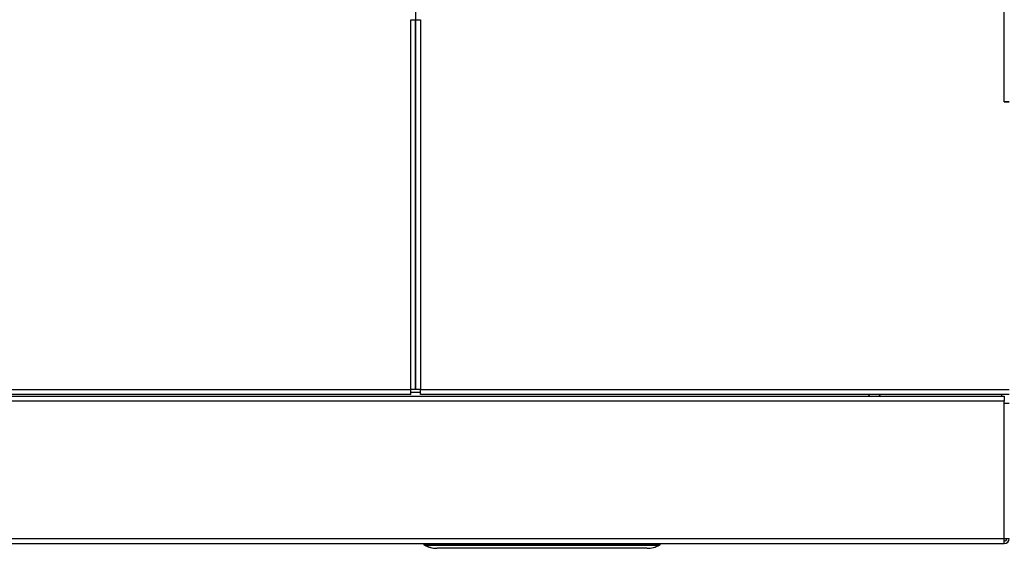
# Model space of a CAD drawing. Header units: millimetres. Extents: x 648 to 8064, y -571 to 3420.
# Tile 61 of 82: x 3786 to 4194, y 1964 to 2184. Entities that reach past the tile are written whole.
import ezdxf

# ---------------------------------------------------------------- set-up
doc = ezdxf.new("R2010")
doc.units = ezdxf.units.MM
doc.header["$MEASUREMENT"] = 0

# ---------------------------------------------------------------- blocks, each defined once
blk = doc.blocks.new('Boven')
for p, q in [((1471.43, 596.64), (1471.43, 246.64)), ((1715.43, 251.64), (1715.43, 591.64)), ((1469.43, 132.39), (1469.43, 285.66)), ((1469.43, 285.66), (1471.43, 285.66)), ((1471.43, 285.66), (1473.43, 285.66)), ((1471.43, 132.39), (1471.43, 285.66)), ((1471.43, 285.66), (1471.43, 132.39)), ((1473.43, 285.66), (1473.43, 132.39)), ((1715.43, 251.64), (1717.43, 251.64)), ((1715.43, 251.64), (1715.43, 251.64)), ((1717.43, 251.64), (1715.43, 251.64)), ((654.93, 132.39), (1469.43, 132.39)), ((1469.43, 130.39), (1469.43, 132.39)), ((1471.43, 132.39), (1469.43, 132.39)), ((1473.43, 131.14), (1469.43, 131.14)), ((1473.43, 132.39), (1471.43, 132.39)), ((1473.43, 132.39), (1717.43, 132.39)), ((1473.43, 130.39), (1473.43, 132.39)), ((593.43, 129.64), (1715.43, 129.64)), ((1715.43, 127.64), (593.43, 127.64)), ((1469.43, 130.39), (654.93, 130.39)), ((1717.43, 130.39), (1473.43, 130.39)), ((1659.73, 129.64), (1658.98, 130.39)), ((1663.38, 130.39), (1664.13, 129.64)), ((1714.43, 129.64), (1714.43, 130.39)), ((1715.43, 129.64), (1715.43, 127.64)), ((1715.43, 126.64), (1715.43, 127.64)), ((1715.43, 70.64), (1715.43, 126.64)), ((1717.43, 126.64), (1715.43, 126.64)), ((593.43, 70.64), (1715.43, 70.64)), ((1715.43, 68.64), (1715.43, 70.64)), ((1715.43, 70.64), (1717.43, 70.64)), ((593.43, 68.64), (1715.43, 68.64)), ((1474.83, 68.64), (1474.83, 68.38)), ((1475.33, 68.38), (1475.33, 68.64)), ((1475.33, 67.95), (1475.33, 68.38)), ((1475.33, 68.38), (1572.33, 68.38)), ((1475.33, 67.95), (1572.33, 67.95)), ((1567.33, 66.64), (1480.33, 66.64)), ((1567.33, 66.64), (1480.33, 66.64)), ((1480.33, 66.64), (1480.33, 66.64)), ((1567.33, 66.64), (1567.33, 66.64)), ((1572.34, 68.64), (1572.33, 68.38)), ((1572.33, 68.38), (1572.33, 67.95)), ((1572.83, 68.38), (1572.84, 68.64))]:
    blk.add_line(p, q)
for centre, radius, start, end in [((1715.43, 70.64), 2, 270, 0), ((1715.43, 70.64), 1, 270, 0), ((1475.33, 68.39), 0.5, 181, 241.7529), ((1480.3, 77.64), 11, 241.7529, 270), ((1475.21, 68.2), 0.272, 244.2496, 295.7504), ((1567.36, 77.64), 11, 270, 298.2471), ((1572.45, 68.2), 0.272, 244.2498, 295.7502), ((1572.33, 68.39), 0.5, 298.2471, 359)]:
    blk.add_arc(centre, radius, start, end)
for centre, major_axis, ratio, start_param, end_param in [((1475.33, 68.39), (0.5, 0.009), 0.01745, 3.141593, 4.712084), ((1480.3, 77.64), (0, -11), 0.954532, 5.79018, 5.832437), ((1480.3, 77.64), (0, -11), 0.954532, 5.832437, 5.883099), ((1480.3, 77.64), (0, -11), 0.954532, 5.883099, 6.006282), ((1480.3, 77.64), (0, -11), 0.954532, 6.006282, 6.283185), ((1567.36, 77.64), (0, 11), 0.954532, 3.141593, 3.634598), ((1572.33, 68.39), (-0.5, 0.009), 0.01745, 1.571101, 3.141593)]:
    blk.add_ellipse(centre, major_axis=major_axis, ratio=ratio, start_param=start_param, end_param=end_param)

msp = doc.modelspace()

# ---------------------------------------------------------------- block references
msp.add_blockref('Boven', (2478.16, 1897.85))

doc.saveas('drawing.dxf')
